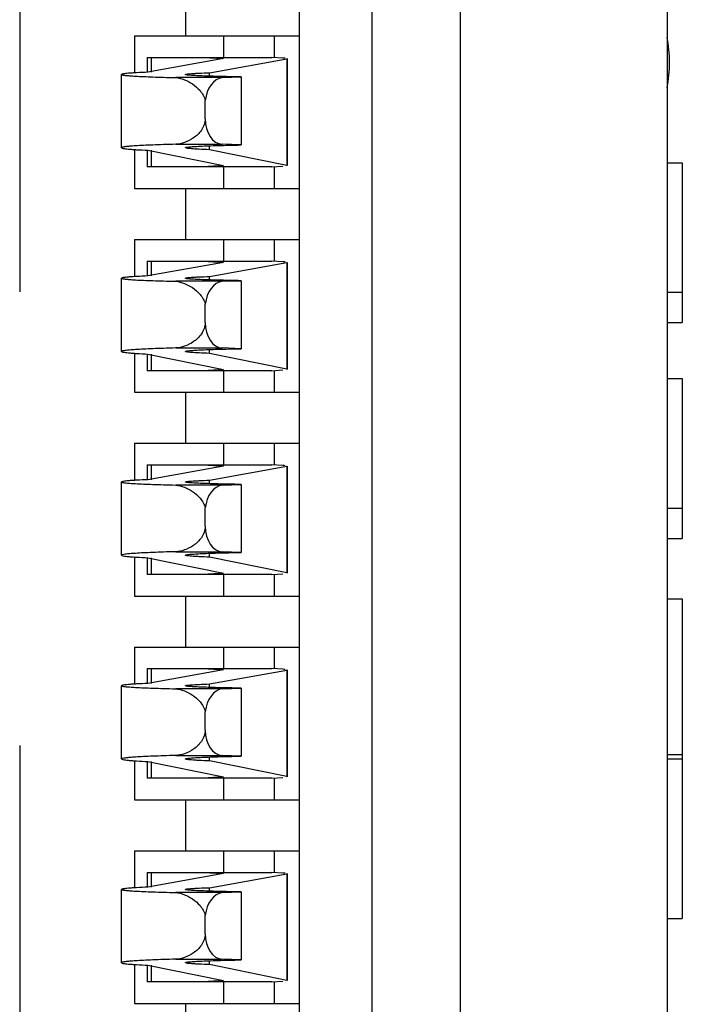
# Model space of a CAD drawing. Header units: inches. Extents: x 0 to 34, y 0 to 22.
# Tile 13 of 51: x 11.65 to 11.855, y 11.316 to 11.62. Entities that reach past the tile are written whole.
import ezdxf

# ---------------------------------------------------------------- set-up
doc = ezdxf.new("R2010")
doc.units = ezdxf.units.IN
doc.header["$LTSCALE"] = 1.87
doc.header["$MEASUREMENT"] = 0
doc.linetypes.add('CENTER', pattern=[0.6, 0.375, -0.075, 0.075, -0.075])
doc.layers.get('0').update_dxf_attribs({"linetype": 'CONTINUOUS'})
doc.layers.add('02___PRT_ALL_AXES', color=7, linetype='CONTINUOUS')
doc.layers.add('DATUMCURVES', color=7, linetype='CONTINUOUS')

msp = doc.modelspace()

# ---------------------------------------------------------------- linework, layer by layer
at = {"color": 7, "linetype": 'CONTINUOUS'}
for p, q in [((11.7369310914, 10.6920990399), (11.7369313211, 13.0582407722)), ((11.7592473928, 13.0582407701), (11.7592471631, 10.6920990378)), ((11.7866381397, 10.6920990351), (11.7866383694, 13.0582407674)), ((11.8504572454, 11.6341769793), (11.8504572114, 11.2838313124)), ((11.7016385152, 11.6310754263), (11.7016385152, 11.6153273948)), ((11.6858904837, 11.6153273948), (11.6858904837, 11.603852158)), ((11.6858904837, 11.6153273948), (11.7369311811, 11.6153273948)), ((11.7134495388, 11.6153273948), (11.7134495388, 11.6086344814)), ((11.7291975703, 11.6086344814), (11.7291975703, 11.6153273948)), ((11.6898274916, 11.6086344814), (11.6898274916, 11.6040582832)), ((11.6898274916, 11.6086344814), (11.7283603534, 11.6086344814)), ((11.7134495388, 11.6082683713), (11.6900946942, 11.6040582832)), ((11.6912288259, 11.6040582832), (11.6912288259, 11.6086344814)), ((11.707166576, 11.6086344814), (11.7134495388, 11.6082683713)), ((11.7090490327, 11.6038971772), (11.7329729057, 11.6082098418)), ((11.7317332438, 11.6084379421), (11.7283603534, 11.6086344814)), ((11.7329729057, 11.6082098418), (11.7329729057, 11.5752545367)), ((11.7331345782, 11.6082683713), (11.7331345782, 11.5751886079)), ((11.6819534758, 11.5807144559), (11.6819534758, 11.6033627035)), ((11.7129985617, 11.6024060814), (11.6986511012, 11.6024060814)), ((11.7090490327, 11.6028356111), (11.7090490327, 11.6038971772)), ((11.7129985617, 11.6024060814), (11.7188553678, 11.6026061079)), ((11.7188553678, 11.6026061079), (11.7188553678, 11.5815667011)), ((11.7077787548, 11.5896633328), (11.7077787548, 11.5953221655)), ((11.6986511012, 11.5817920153), (11.7129985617, 11.5817920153)), ((11.7090490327, 11.5801124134), (11.7090490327, 11.5813081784)), ((11.7188553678, 11.5815667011), (11.7129985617, 11.5817920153)), ((11.6858904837, 11.5801631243), (11.6858904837, 11.5680833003)), ((11.6898274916, 11.5799309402), (11.6898274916, 11.5747762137)), ((11.6900946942, 11.5799309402), (11.7134495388, 11.5751886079)), ((11.6912288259, 11.5747762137), (11.6912288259, 11.5799309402)), ((11.7329729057, 11.5752545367), (11.7090490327, 11.5801124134)), ((11.7283603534, 11.5747762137), (11.6898274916, 11.5747762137)), ((11.7134495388, 11.5751886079), (11.707166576, 11.5747762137)), ((11.7134495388, 11.5747762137), (11.7134495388, 11.5680833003)), ((11.7283603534, 11.5747762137), (11.7317332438, 11.5749975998)), ((11.7291975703, 11.5680833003), (11.7291975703, 11.5747762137)), ((11.8504572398, 11.576089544), (11.8551818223, 11.576089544)), ((11.8551818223, 11.576089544), (11.8551818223, 11.5266771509)), ((11.6858904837, 11.5680833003), (11.7369311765, 11.5680833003)), ((11.7016385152, 11.5680833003), (11.7016385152, 11.5523352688)), ((11.6858904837, 11.5523352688), (11.6858904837, 11.5408600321)), ((11.6858904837, 11.5523352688), (11.7369311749, 11.5523352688)), ((11.7134495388, 11.5523352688), (11.7134495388, 11.5456423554)), ((11.7291975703, 11.5456423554), (11.7291975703, 11.5523352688)), ((11.6898274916, 11.5456423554), (11.6898274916, 11.5410661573)), ((11.6898274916, 11.5456423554), (11.7283603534, 11.5456423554)), ((11.7134495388, 11.5452762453), (11.6900946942, 11.5410661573)), ((11.6912288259, 11.5410661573), (11.6912288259, 11.5456423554)), ((11.707166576, 11.5456423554), (11.7134495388, 11.5452762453)), ((11.7090490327, 11.5409050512), (11.7329729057, 11.5452177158)), ((11.7317332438, 11.5454458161), (11.7283603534, 11.5456423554)), ((11.7329729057, 11.5452177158), (11.7329729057, 11.5122624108)), ((11.7331345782, 11.5452762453), (11.7331345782, 11.5121964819)), ((11.7090490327, 11.5398434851), (11.7090490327, 11.5409050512)), ((11.6819534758, 11.5177223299), (11.6819534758, 11.5403705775)), ((11.7129985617, 11.5394139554), (11.6986511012, 11.5394139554)), ((11.7129985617, 11.5394139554), (11.7188553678, 11.539613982)), ((11.7188553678, 11.539613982), (11.7188553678, 11.5185745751)), ((11.8504572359, 11.5360254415), (11.8551818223, 11.5360254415)), ((11.7077787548, 11.5266712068), (11.7077787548, 11.5323300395)), ((11.850457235, 11.5266771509), (11.8551818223, 11.5266771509)), ((11.6858904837, 11.5171709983), (11.6858904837, 11.5050911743)), ((11.6898274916, 11.5169388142), (11.6898274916, 11.5117840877)), ((11.6900946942, 11.5169388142), (11.7134495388, 11.5121964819)), ((11.6912288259, 11.5117840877), (11.6912288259, 11.5169388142)), ((11.6986511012, 11.5187998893), (11.7129985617, 11.5187998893)), ((11.7090490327, 11.5171202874), (11.7090490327, 11.5183160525)), ((11.7329729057, 11.5122624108), (11.7090490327, 11.5171202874)), ((11.7188553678, 11.5185745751), (11.7129985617, 11.5187998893)), ((11.7283603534, 11.5117840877), (11.6898274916, 11.5117840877)), ((11.7134495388, 11.5121964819), (11.707166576, 11.5117840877)), ((11.7134495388, 11.5117840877), (11.7134495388, 11.5050911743)), ((11.7283603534, 11.5117840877), (11.7317332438, 11.5120054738)), ((11.7291975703, 11.5050911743), (11.7291975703, 11.5117840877)), ((11.8504572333, 11.5093160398), (11.8551818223, 11.5093160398)), ((11.8551818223, 11.5093160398), (11.8551818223, 11.4599036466)), ((11.6858904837, 11.5050911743), (11.7369311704, 11.5050911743)), ((11.7016385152, 11.5050911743), (11.7016385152, 11.4893431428)), ((11.6858904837, 11.4893431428), (11.6858904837, 11.4778679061)), ((11.6858904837, 11.4893431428), (11.7369311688, 11.4893431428)), ((11.7134495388, 11.4893431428), (11.7134495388, 11.4826502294)), ((11.7291975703, 11.4826502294), (11.7291975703, 11.4893431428)), ((11.6898274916, 11.4826502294), (11.6898274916, 11.4780740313)), ((11.6898274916, 11.4826502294), (11.7283603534, 11.4826502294)), ((11.7134495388, 11.4822841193), (11.6900946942, 11.4780740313)), ((11.6912288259, 11.4780740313), (11.6912288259, 11.4826502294)), ((11.707166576, 11.4826502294), (11.7134495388, 11.4822841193)), ((11.7090490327, 11.4779129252), (11.7329729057, 11.4822255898)), ((11.7317332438, 11.4824536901), (11.7283603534, 11.4826502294)), ((11.7329729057, 11.4822255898), (11.7329729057, 11.4492702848)), ((11.7331345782, 11.4822841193), (11.7331345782, 11.4492043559)), ((11.6819534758, 11.4547302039), (11.6819534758, 11.4773784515)), ((11.7090490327, 11.4768513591), (11.7090490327, 11.4779129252)), ((11.7129985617, 11.4764218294), (11.6986511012, 11.4764218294)), ((11.7129985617, 11.4764218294), (11.7188553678, 11.476621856)), ((11.7188553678, 11.476621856), (11.7188553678, 11.4555824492)), ((11.7077787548, 11.4636790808), (11.7077787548, 11.4693379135)), ((11.8504572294, 11.4692519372), (11.8551818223, 11.4692519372)), ((11.8504572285, 11.4599036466), (11.8551818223, 11.4599036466)), ((11.6986511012, 11.4558077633), (11.7129985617, 11.4558077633)), ((11.7188553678, 11.4555824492), (11.7129985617, 11.4558077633)), ((11.6858904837, 11.4541788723), (11.6858904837, 11.4420990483)), ((11.6898274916, 11.4539466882), (11.6898274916, 11.4487919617)), ((11.6900946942, 11.4539466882), (11.7134495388, 11.4492043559)), ((11.6912288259, 11.4487919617), (11.6912288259, 11.4539466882)), ((11.7090490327, 11.4541281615), (11.7090490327, 11.4553239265)), ((11.7329729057, 11.4492702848), (11.7090490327, 11.4541281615)), ((11.7283603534, 11.4487919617), (11.6898274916, 11.4487919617)), ((11.7134495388, 11.4492043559), (11.707166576, 11.4487919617)), ((11.7134495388, 11.4487919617), (11.7134495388, 11.4420990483)), ((11.7283603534, 11.4487919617), (11.7317332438, 11.4490133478)), ((11.7291975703, 11.4420990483), (11.7291975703, 11.4487919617)), ((11.6858904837, 11.4420990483), (11.7369311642, 11.4420990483)), ((11.7016385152, 11.4420990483), (11.7016385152, 11.4263510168)), ((11.8504572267, 11.4412070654), (11.8551818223, 11.4412070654)), ((11.8551818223, 11.4412070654), (11.8551818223, 11.3423822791)), ((11.6858904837, 11.4263510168), (11.6858904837, 11.4148757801)), ((11.6858904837, 11.4263510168), (11.7369311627, 11.4263510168)), ((11.7134495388, 11.4263510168), (11.7134495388, 11.4196581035)), ((11.7291975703, 11.4196581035), (11.7291975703, 11.4263510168)), ((11.6898274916, 11.4196581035), (11.6898274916, 11.4150819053)), ((11.6898274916, 11.4196581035), (11.7283603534, 11.4196581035)), ((11.7134495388, 11.4192919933), (11.6900946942, 11.4150819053)), ((11.6912288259, 11.4150819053), (11.6912288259, 11.4196581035)), ((11.707166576, 11.4196581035), (11.7134495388, 11.4192919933)), ((11.7090490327, 11.4149207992), (11.7329729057, 11.4192334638)), ((11.7317332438, 11.4194615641), (11.7283603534, 11.4196581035)), ((11.7329729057, 11.4192334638), (11.7329729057, 11.3862781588)), ((11.7331345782, 11.4192919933), (11.7331345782, 11.3862122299)), ((11.6819534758, 11.391738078), (11.6819534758, 11.4143863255)), ((11.7129985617, 11.4134297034), (11.6986511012, 11.4134297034)), ((11.7090490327, 11.4138592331), (11.7090490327, 11.4149207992)), ((11.7129985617, 11.4134297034), (11.7188553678, 11.41362973)), ((11.7188553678, 11.41362973), (11.7188553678, 11.3925903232)), ((11.7077787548, 11.4006869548), (11.7077787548, 11.4063457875)), ((11.6986511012, 11.3928156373), (11.7129985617, 11.3928156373)), ((11.7090490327, 11.3911360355), (11.7090490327, 11.3923318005)), ((11.7188553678, 11.3925903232), (11.7129985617, 11.3928156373)), ((11.850457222, 11.3931301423), (11.8551818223, 11.3931301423)), ((11.8504572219, 11.3917946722), (11.8551818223, 11.3917946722)), ((11.6858904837, 11.3911867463), (11.6858904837, 11.3791069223)), ((11.6898274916, 11.3909545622), (11.6898274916, 11.3857998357)), ((11.6900946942, 11.3909545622), (11.7134495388, 11.3862122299)), ((11.6912288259, 11.3857998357), (11.6912288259, 11.3909545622)), ((11.7329729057, 11.3862781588), (11.7090490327, 11.3911360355)), ((11.7283603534, 11.3857998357), (11.6898274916, 11.3857998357)), ((11.7134495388, 11.3862122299), (11.707166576, 11.3857998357)), ((11.7134495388, 11.3857998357), (11.7134495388, 11.3791069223)), ((11.7283603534, 11.3857998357), (11.7317332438, 11.3860212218)), ((11.7291975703, 11.3791069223), (11.7291975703, 11.3857998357)), ((11.6858904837, 11.3791069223), (11.7369311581, 11.3791069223)), ((11.7016385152, 11.3791069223), (11.7016385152, 11.3633588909)), ((11.6858904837, 11.3633588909), (11.6858904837, 11.3518836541)), ((11.6858904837, 11.3633588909), (11.7369311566, 11.3633588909)), ((11.7134495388, 11.3633588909), (11.7134495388, 11.3566659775)), ((11.7291975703, 11.3566659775), (11.7291975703, 11.3633588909)), ((11.6898274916, 11.3566659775), (11.6898274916, 11.3520897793)), ((11.6898274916, 11.3566659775), (11.7283603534, 11.3566659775)), ((11.7134495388, 11.3562998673), (11.6900946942, 11.3520897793)), ((11.6912288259, 11.3520897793), (11.6912288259, 11.3566659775)), ((11.707166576, 11.3566659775), (11.7134495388, 11.3562998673)), ((11.7090490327, 11.3519286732), (11.7329729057, 11.3562413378)), ((11.7317332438, 11.3564694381), (11.7283603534, 11.3566659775)), ((11.7329729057, 11.3562413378), (11.7329729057, 11.3232860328)), ((11.7331345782, 11.3562998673), (11.7331345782, 11.323220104)), ((11.7090490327, 11.3508671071), (11.7090490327, 11.3519286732)), ((11.6819534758, 11.328745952), (11.6819534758, 11.3513941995)), ((11.7129985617, 11.3504375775), (11.6986511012, 11.3504375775)), ((11.7129985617, 11.3504375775), (11.7188553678, 11.350637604)), ((11.7188553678, 11.350637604), (11.7188553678, 11.3295981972)), ((11.7077787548, 11.3376948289), (11.7077787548, 11.3433536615)), ((11.8504572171, 11.3423822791), (11.8551818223, 11.3423822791)), ((11.6858904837, 11.3281946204), (11.6858904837, 11.3161147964)), ((11.6898274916, 11.3279624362), (11.6898274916, 11.3228077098)), ((11.6900946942, 11.3279624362), (11.7134495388, 11.323220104)), ((11.6912288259, 11.3228077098), (11.6912288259, 11.3279624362)), ((11.6986511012, 11.3298235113), (11.7129985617, 11.3298235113)), ((11.7090490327, 11.3281439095), (11.7090490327, 11.3293396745)), ((11.7329729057, 11.3232860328), (11.7090490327, 11.3281439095)), ((11.7188553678, 11.3295981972), (11.7129985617, 11.3298235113)), ((11.7283603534, 11.3228077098), (11.6898274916, 11.3228077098)), ((11.7134495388, 11.323220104), (11.707166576, 11.3228077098)), ((11.7134495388, 11.3228077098), (11.7134495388, 11.3161147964)), ((11.7283603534, 11.3228077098), (11.7317332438, 11.3230290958)), ((11.7291975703, 11.3161147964), (11.7291975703, 11.3228077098)), ((11.6858904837, 11.3161147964), (11.736931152, 11.3161147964)), ((11.7016385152, 11.3161147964), (11.7016385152, 11.3003667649))]:
    msp.add_line(p, q, dxfattribs=at)
for centre, major_axis, ratio, start_param, end_param in [((11.7134495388, 11.6082683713), (0.0196850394, 0), 0.0232470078, 0.2530681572, 0.3796019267), ((11.7134495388, 11.6082683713), (0.0196850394, 0), 0.0232470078, -0.1282515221, 0), ((11.713546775, 11.5938415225), (0, 0.0086023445), 0.680675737, 0.0937624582, 1.3978140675), ((11.7131384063, 11.5896633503), (0, 0.0078740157), 0.680675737, -4.7123867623, -3.1676877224), ((11.7134495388, 11.5751886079), (0.0196850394, -0), 0.0261859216, 0, 0.1282515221), ((11.7134495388, 11.5452762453), (0.0196850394, -0), 0.0232470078, 0.2530681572, 0.3796019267), ((11.7134495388, 11.5452762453), (0.0196850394, -0), 0.0232470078, -0.1282515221, 0), ((11.713546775, 11.5308493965), (-0, 0.0086023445), 0.680675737, 0.0937624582, 1.3978140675), ((11.7131384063, 11.5266712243), (0, 0.0078740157), 0.680675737, -4.7123867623, -3.1676877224), ((11.7134495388, 11.5121964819), (0.0196850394, 0), 0.0261859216, -0, 0.1282515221), ((11.7134495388, 11.4822841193), (0.0196850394, 0), 0.0232470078, 0.2530681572, 0.3796019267), ((11.7134495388, 11.4822841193), (0.0196850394, 0), 0.0232470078, -0.1282515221, 0), ((11.713546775, 11.4678572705), (0, 0.0086023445), 0.680675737, 0.0937624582, 1.3978140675), ((11.7131384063, 11.4636790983), (0, 0.0078740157), 0.680675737, -4.7123867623, -3.1676877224), ((11.7134495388, 11.4492043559), (0.0196850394, 0), 0.0261859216, 0, 0.1282515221), ((11.7134495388, 11.4192919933), (0.0196850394, -0), 0.0232470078, 0.2530681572, 0.3796019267), ((11.7134495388, 11.4192919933), (0.0196850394, -0), 0.0232470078, -0.1282515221, 0), ((11.713546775, 11.4048651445), (0, 0.0086023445), 0.680675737, 0.0937624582, 1.3978140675), ((11.7131384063, 11.4006869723), (0, 0.0078740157), 0.680675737, -4.7123867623, -3.1676877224), ((11.7134495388, 11.3862122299), (0.0196850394, -0), 0.0261859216, 0, 0.1282515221), ((11.7134495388, 11.3562998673), (0.0196850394, -0), 0.0232470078, 0.2530681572, 0.3796019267), ((11.7134495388, 11.3562998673), (0.0196850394, 0), 0.0232470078, -0.1282515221, 0), ((11.713546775, 11.3418730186), (0, 0.0086023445), 0.680675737, 0.0937624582, 1.3978140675), ((11.7131384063, 11.3376948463), (0, 0.0078740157), 0.680675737, -4.7123867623, -3.1676877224), ((11.7134495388, 11.323220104), (0.0196850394, 0), 0.0261859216, 0, 0.1282515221)]:
    msp.add_ellipse(centre, major_axis=major_axis, ratio=ratio, start_param=start_param, end_param=end_param, dxfattribs=at)
for points, knots in [([(11.6900946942, 11.6040582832), (11.6889231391, 11.60401194), (11.6872829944, 11.6039393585), (11.685262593, 11.6038188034), (11.6841038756, 11.6037334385), (11.6832149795, 11.6036491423), (11.6825347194, 11.6035628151), (11.6821947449, 11.603488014), (11.6819534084, 11.603415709), (11.6819534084, 11.6033627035)], [0, 0, 0, 0, 0.4289241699, 0.6001500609, 0.7413435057, 0.852017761, 0.9317833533, 0.9806090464, 1, 1, 1, 1]), ([(11.6819534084, 11.6033627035), (11.6819534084, 11.6033309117), (11.6820697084, 11.6032691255), (11.6822632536, 11.6032200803), (11.6826168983, 11.6031534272), (11.6833357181, 11.6030612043), (11.6845794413, 11.6029510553), (11.6864542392, 11.6028318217), (11.6888393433, 11.6027149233), (11.6917082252, 11.6026032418), (11.6950332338, 11.6024978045), (11.6973984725, 11.6024360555), (11.6986511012, 11.6024060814)], [0, 0, 0, 0, 0.0056893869, 0.0185889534, 0.0393694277, 0.0681087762, 0.1493941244, 0.261920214, 0.4046863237, 0.5765744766, 0.775767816, 1, 1, 1, 1]), ([(11.6986511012, 11.6024060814), (11.7004776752, 11.6022292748), (11.7032683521, 11.6010401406), (11.7063765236, 11.598439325), (11.7074934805, 11.5964334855), (11.7077787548, 11.5953221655)], [0, 0, 0, 0, 0.4547908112, 0.7156550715, 1, 1, 1, 1]), ([(11.7016383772, 11.6033627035), (11.7016383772, 11.6034091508), (11.7018676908, 11.6034563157), (11.7021692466, 11.6035221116), (11.7027970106, 11.6035849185), (11.7036077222, 11.603651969), (11.7046660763, 11.6037168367), (11.7065006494, 11.6038087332), (11.7079882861, 11.6038628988), (11.7090490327, 11.6038971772)], [0, 0, 0, 0, 0.0187030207, 0.0676749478, 0.1479436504, 0.2592811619, 0.4010829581, 0.5726446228, 1, 1, 1, 1]), ([(11.7188553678, 11.6026061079), (11.7175962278, 11.6026260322), (11.7152015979, 11.6026686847), (11.7118156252, 11.6027454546), (11.7088589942, 11.6028306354), (11.7063772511, 11.6029228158), (11.7044138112, 11.6030196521), (11.7031019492, 11.6031096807), (11.7023449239, 11.6031875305), (11.7019654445, 11.6032415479), (11.7017713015, 11.6032853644), (11.7016383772, 11.6033320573), (11.7016383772, 11.6033627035)], [0, 0, 0, 0, 0.2188723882, 0.4162699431, 0.5886218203, 0.733036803, 0.8476778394, 0.9308664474, 0.9603198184, 0.9815897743, 0.9946735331, 1, 1, 1, 1]), ([(11.7077787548, 11.5896633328), (11.7077787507, 11.5884183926), (11.7068570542, 11.5860331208), (11.7043194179, 11.5836901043), (11.7015500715, 11.5822321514), (11.6995885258, 11.5818172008), (11.6986511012, 11.5817920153)], [0, 0, 0, 0, 0.2865784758, 0.547265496, 0.784132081, 1, 1, 1, 1]), ([(11.6986511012, 11.5817920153), (11.6973984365, 11.5817582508), (11.6950330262, 11.5816886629), (11.6917083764, 11.5815700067), (11.6888382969, 11.5814438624), (11.6864563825, 11.5813131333), (11.6845728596, 11.5811763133), (11.6832322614, 11.5810463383), (11.6824104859, 11.5809156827), (11.6820645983, 11.5808193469), (11.6819533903, 11.5807482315), (11.6819533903, 11.5807144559)], [0, 0, 0, 0, 0.2240406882, 0.4230699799, 0.594828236, 0.7375050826, 0.8499893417, 0.9312939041, 0.9809141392, 0.9939613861, 1, 1, 1, 1]), ([(11.6819533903, 11.5807144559), (11.6819533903, 11.5806591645), (11.6821874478, 11.580570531), (11.6825368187, 11.5804912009), (11.683213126, 11.5803909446), (11.6841041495, 11.5802972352), (11.6852622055, 11.5802005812), (11.687282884, 11.5800650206), (11.6889230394, 11.5799831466), (11.6900946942, 11.5799309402)], [0, 0, 0, 0, 0.0201901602, 0.0692610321, 0.1490821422, 0.2596954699, 0.4007378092, 0.5717349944, 1, 1, 1, 1]), ([(11.7016383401, 11.580714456), (11.7016383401, 11.5807465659), (11.7017668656, 11.5808026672), (11.7019665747, 11.5808499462), (11.702343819, 11.5809121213), (11.7031022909, 11.5809990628), (11.7044131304, 11.5811010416), (11.7063772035, 11.5812098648), (11.7088588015, 11.5813138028), (11.7118155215, 11.5814097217), (11.7152015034, 11.5814962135), (11.7175961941, 11.5815442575), (11.7188553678, 11.5815667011)], [0, 0, 0, 0, 0.0055772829, 0.0187579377, 0.0400784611, 0.0695584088, 0.1527548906, 0.2673624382, 0.4117119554, 0.5839713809, 0.7812554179, 1, 1, 1, 1]), ([(11.7090490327, 11.5801124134), (11.7079882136, 11.5801510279), (11.7065005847, 11.5802121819), (11.7046657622, 11.5803153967), (11.7036079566, 11.5803890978), (11.7027955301, 11.5804630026), (11.7021710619, 11.5805375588), (11.7018620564, 11.5806051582), (11.7016383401, 11.5806664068), (11.7016383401, 11.5807144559)], [0, 0, 0, 0, 0.4268603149, 0.5982480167, 0.7399332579, 0.8512211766, 0.9315270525, 0.980678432, 1, 1, 1, 1]), ([(11.6900946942, 11.5410661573), (11.6889231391, 11.541019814), (11.6872829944, 11.5409472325), (11.685262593, 11.5408266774), (11.6841038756, 11.5407413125), (11.6832149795, 11.5406570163), (11.6825347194, 11.5405706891), (11.6821947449, 11.540495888), (11.6819534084, 11.540423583), (11.6819534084, 11.5403705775)], [0, 0, 0, 0, 0.4289241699, 0.6001500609, 0.7413435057, 0.852017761, 0.9317833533, 0.9806090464, 1, 1, 1, 1]), ([(11.7016383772, 11.5403705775), (11.7016383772, 11.5404170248), (11.7018676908, 11.5404641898), (11.7021692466, 11.5405299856), (11.7027970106, 11.5405927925), (11.7036077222, 11.5406598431), (11.7046660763, 11.5407247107), (11.7065006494, 11.5408166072), (11.7079882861, 11.5408707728), (11.7090490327, 11.5409050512)], [0, 0, 0, 0, 0.0187030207, 0.0676749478, 0.1479436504, 0.2592811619, 0.4010829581, 0.5726446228, 1, 1, 1, 1]), ([(11.6819534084, 11.5403705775), (11.6819534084, 11.5403387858), (11.6820697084, 11.5402769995), (11.6822632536, 11.5402279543), (11.6826168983, 11.5401613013), (11.6833357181, 11.5400690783), (11.6845794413, 11.5399589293), (11.6864542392, 11.5398396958), (11.6888393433, 11.5397227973), (11.6917082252, 11.5396111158), (11.6950332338, 11.5395056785), (11.6973984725, 11.5394439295), (11.6986511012, 11.5394139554)], [0, 0, 0, 0, 0.0056893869, 0.0185889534, 0.0393694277, 0.0681087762, 0.1493941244, 0.261920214, 0.4046863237, 0.5765744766, 0.775767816, 1, 1, 1, 1]), ([(11.6986511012, 11.5394139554), (11.7004776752, 11.5392371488), (11.7032683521, 11.5380480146), (11.7063765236, 11.535447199), (11.7074934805, 11.5334413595), (11.7077787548, 11.5323300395)], [0, 0, 0, 0, 0.4547908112, 0.7156550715, 1, 1, 1, 1]), ([(11.7188553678, 11.539613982), (11.7175962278, 11.5396339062), (11.7152015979, 11.5396765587), (11.7118156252, 11.5397533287), (11.7088589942, 11.5398385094), (11.7063772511, 11.5399306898), (11.7044138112, 11.5400275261), (11.7031019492, 11.5401175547), (11.7023449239, 11.5401954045), (11.7019654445, 11.5402494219), (11.7017713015, 11.5402932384), (11.7016383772, 11.5403399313), (11.7016383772, 11.5403705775)], [0, 0, 0, 0, 0.2188723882, 0.4162699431, 0.5886218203, 0.733036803, 0.8476778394, 0.9308664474, 0.9603198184, 0.9815897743, 0.9946735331, 1, 1, 1, 1]), ([(11.7077787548, 11.5266712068), (11.7077787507, 11.5254262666), (11.7068570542, 11.5230409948), (11.7043194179, 11.5206979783), (11.7015500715, 11.5192400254), (11.6995885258, 11.5188250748), (11.6986511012, 11.5187998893)], [0, 0, 0, 0, 0.2865784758, 0.547265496, 0.784132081, 1, 1, 1, 1]), ([(11.6986511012, 11.5187998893), (11.6973984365, 11.5187661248), (11.6950330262, 11.5186965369), (11.6917083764, 11.5185778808), (11.6888382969, 11.5184517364), (11.6864563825, 11.5183210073), (11.6845728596, 11.5181841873), (11.6832322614, 11.5180542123), (11.6824104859, 11.5179235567), (11.6820645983, 11.5178272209), (11.6819533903, 11.5177561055), (11.6819533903, 11.5177223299)], [0, 0, 0, 0, 0.2240406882, 0.4230699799, 0.594828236, 0.7375050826, 0.8499893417, 0.9312939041, 0.9809141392, 0.9939613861, 1, 1, 1, 1]), ([(11.6819533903, 11.5177223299), (11.6819533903, 11.5176670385), (11.6821874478, 11.517578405), (11.6825368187, 11.5174990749), (11.683213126, 11.5173988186), (11.6841041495, 11.5173051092), (11.6852622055, 11.5172084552), (11.687282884, 11.5170728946), (11.6889230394, 11.5169910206), (11.6900946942, 11.5169388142)], [0, 0, 0, 0, 0.0201901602, 0.0692610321, 0.1490821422, 0.2596954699, 0.4007378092, 0.5717349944, 1, 1, 1, 1]), ([(11.7016383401, 11.51772233), (11.7016383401, 11.5177544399), (11.7017668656, 11.5178105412), (11.7019665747, 11.5178578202), (11.702343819, 11.5179199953), (11.7031022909, 11.5180069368), (11.7044131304, 11.5181089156), (11.7063772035, 11.5182177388), (11.7088588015, 11.5183216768), (11.7118155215, 11.5184175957), (11.7152015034, 11.5185040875), (11.7175961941, 11.5185521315), (11.7188553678, 11.5185745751)], [0, 0, 0, 0, 0.0055772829, 0.0187579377, 0.0400784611, 0.0695584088, 0.1527548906, 0.2673624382, 0.4117119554, 0.5839713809, 0.7812554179, 1, 1, 1, 1]), ([(11.7090490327, 11.5171202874), (11.7079882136, 11.517158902), (11.7065005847, 11.5172200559), (11.7046657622, 11.5173232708), (11.7036079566, 11.5173969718), (11.7027955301, 11.5174708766), (11.7021710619, 11.5175454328), (11.7018620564, 11.5176130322), (11.7016383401, 11.5176742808), (11.7016383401, 11.5177223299)], [0, 0, 0, 0, 0.4268603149, 0.5982480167, 0.7399332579, 0.8512211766, 0.9315270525, 0.980678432, 1, 1, 1, 1]), ([(11.6900946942, 11.4780740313), (11.6889231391, 11.478027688), (11.6872829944, 11.4779551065), (11.685262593, 11.4778345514), (11.6841038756, 11.4777491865), (11.6832149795, 11.4776648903), (11.6825347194, 11.4775785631), (11.6821947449, 11.477503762), (11.6819534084, 11.477431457), (11.6819534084, 11.4773784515)], [0, 0, 0, 0, 0.4289241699, 0.6001500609, 0.7413435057, 0.852017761, 0.9317833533, 0.9806090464, 1, 1, 1, 1]), ([(11.6819534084, 11.4773784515), (11.6819534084, 11.4773466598), (11.6820697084, 11.4772848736), (11.6822632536, 11.4772358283), (11.6826168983, 11.4771691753), (11.6833357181, 11.4770769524), (11.6845794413, 11.4769668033), (11.6864542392, 11.4768475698), (11.6888393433, 11.4767306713), (11.6917082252, 11.4766189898), (11.6950332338, 11.4765135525), (11.6973984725, 11.4764518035), (11.6986511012, 11.4764218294)], [0, 0, 0, 0, 0.0056893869, 0.0185889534, 0.0393694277, 0.0681087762, 0.1493941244, 0.261920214, 0.4046863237, 0.5765744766, 0.775767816, 1, 1, 1, 1]), ([(11.7016383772, 11.4773784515), (11.7016383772, 11.4774248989), (11.7018676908, 11.4774720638), (11.7021692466, 11.4775378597), (11.7027970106, 11.4776006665), (11.7036077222, 11.4776677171), (11.7046660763, 11.4777325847), (11.7065006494, 11.4778244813), (11.7079882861, 11.4778786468), (11.7090490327, 11.4779129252)], [0, 0, 0, 0, 0.0187030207, 0.0676749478, 0.1479436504, 0.2592811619, 0.4010829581, 0.5726446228, 1, 1, 1, 1]), ([(11.7188553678, 11.476621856), (11.7175962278, 11.4766417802), (11.7152015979, 11.4766844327), (11.7118156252, 11.4767612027), (11.7088589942, 11.4768463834), (11.7063772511, 11.4769385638), (11.7044138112, 11.4770354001), (11.7031019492, 11.4771254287), (11.7023449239, 11.4772032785), (11.7019654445, 11.4772572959), (11.7017713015, 11.4773011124), (11.7016383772, 11.4773478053), (11.7016383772, 11.4773784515)], [0, 0, 0, 0, 0.2188723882, 0.4162699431, 0.5886218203, 0.733036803, 0.8476778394, 0.9308664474, 0.9603198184, 0.9815897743, 0.9946735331, 1, 1, 1, 1]), ([(11.6986511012, 11.4764218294), (11.7004776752, 11.4762450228), (11.7032683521, 11.4750558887), (11.7063765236, 11.472455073), (11.7074934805, 11.4704492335), (11.7077787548, 11.4693379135)], [0, 0, 0, 0, 0.4547908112, 0.7156550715, 1, 1, 1, 1]), ([(11.7077787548, 11.4636790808), (11.7077787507, 11.4624341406), (11.7068570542, 11.4600488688), (11.7043194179, 11.4577058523), (11.7015500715, 11.4562478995), (11.6995885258, 11.4558329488), (11.6986511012, 11.4558077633)], [0, 0, 0, 0, 0.2865784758, 0.547265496, 0.784132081, 1, 1, 1, 1]), ([(11.6986511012, 11.4558077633), (11.6973984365, 11.4557739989), (11.6950330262, 11.4557044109), (11.6917083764, 11.4555857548), (11.6888382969, 11.4554596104), (11.6864563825, 11.4553288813), (11.6845728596, 11.4551920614), (11.6832322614, 11.4550620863), (11.6824104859, 11.4549314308), (11.6820645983, 11.4548350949), (11.6819533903, 11.4547639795), (11.6819533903, 11.4547302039)], [0, 0, 0, 0, 0.2240406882, 0.4230699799, 0.594828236, 0.7375050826, 0.8499893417, 0.9312939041, 0.9809141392, 0.9939613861, 1, 1, 1, 1]), ([(11.7016383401, 11.454730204), (11.7016383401, 11.454762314), (11.7017668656, 11.4548184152), (11.7019665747, 11.4548656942), (11.702343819, 11.4549278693), (11.7031022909, 11.4550148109), (11.7044131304, 11.4551167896), (11.7063772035, 11.4552256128), (11.7088588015, 11.4553295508), (11.7118155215, 11.4554254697), (11.7152015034, 11.4555119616), (11.7175961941, 11.4555600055), (11.7188553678, 11.4555824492)], [0, 0, 0, 0, 0.0055772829, 0.0187579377, 0.0400784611, 0.0695584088, 0.1527548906, 0.2673624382, 0.4117119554, 0.5839713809, 0.7812554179, 1, 1, 1, 1]), ([(11.6819533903, 11.4547302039), (11.6819533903, 11.4546749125), (11.6821874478, 11.454586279), (11.6825368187, 11.4545069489), (11.683213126, 11.4544066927), (11.6841041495, 11.4543129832), (11.6852622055, 11.4542163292), (11.687282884, 11.4540807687), (11.6889230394, 11.4539988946), (11.6900946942, 11.4539466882)], [0, 0, 0, 0, 0.0201901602, 0.0692610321, 0.1490821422, 0.2596954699, 0.4007378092, 0.5717349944, 1, 1, 1, 1]), ([(11.7090490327, 11.4541281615), (11.7079882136, 11.454166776), (11.7065005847, 11.4542279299), (11.7046657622, 11.4543311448), (11.7036079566, 11.4544048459), (11.7027955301, 11.4544787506), (11.7021710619, 11.4545533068), (11.7018620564, 11.4546209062), (11.7016383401, 11.4546821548), (11.7016383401, 11.4547302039)], [0, 0, 0, 0, 0.4268603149, 0.5982480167, 0.7399332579, 0.8512211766, 0.9315270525, 0.980678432, 1, 1, 1, 1]), ([(11.6900946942, 11.4150819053), (11.6889231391, 11.4150355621), (11.6872829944, 11.4149629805), (11.685262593, 11.4148424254), (11.6841038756, 11.4147570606), (11.6832149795, 11.4146727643), (11.6825347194, 11.4145864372), (11.6821947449, 11.414511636), (11.6819534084, 11.414439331), (11.6819534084, 11.4143863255)], [0, 0, 0, 0, 0.4289241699, 0.6001500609, 0.7413435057, 0.852017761, 0.9317833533, 0.9806090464, 1, 1, 1, 1]), ([(11.6819534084, 11.4143863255), (11.6819534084, 11.4143545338), (11.6820697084, 11.4142927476), (11.6822632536, 11.4142437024), (11.6826168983, 11.4141770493), (11.6833357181, 11.4140848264), (11.6845794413, 11.4139746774), (11.6864542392, 11.4138554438), (11.6888393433, 11.4137385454), (11.6917082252, 11.4136268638), (11.6950332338, 11.4135214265), (11.6973984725, 11.4134596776), (11.6986511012, 11.4134297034)], [0, 0, 0, 0, 0.0056893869, 0.0185889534, 0.0393694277, 0.0681087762, 0.1493941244, 0.261920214, 0.4046863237, 0.5765744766, 0.775767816, 1, 1, 1, 1]), ([(11.6986511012, 11.4134297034), (11.7004776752, 11.4132528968), (11.7032683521, 11.4120637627), (11.7063765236, 11.409462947), (11.7074934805, 11.4074571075), (11.7077787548, 11.4063457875)], [0, 0, 0, 0, 0.4547908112, 0.7156550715, 1, 1, 1, 1]), ([(11.7016383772, 11.4143863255), (11.7016383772, 11.4144327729), (11.7018676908, 11.4144799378), (11.7021692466, 11.4145457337), (11.7027970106, 11.4146085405), (11.7036077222, 11.4146755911), (11.7046660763, 11.4147404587), (11.7065006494, 11.4148323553), (11.7079882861, 11.4148865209), (11.7090490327, 11.4149207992)], [0, 0, 0, 0, 0.0187030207, 0.0676749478, 0.1479436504, 0.2592811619, 0.4010829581, 0.5726446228, 1, 1, 1, 1]), ([(11.7188553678, 11.41362973), (11.7175962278, 11.4136496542), (11.7152015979, 11.4136923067), (11.7118156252, 11.4137690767), (11.7088589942, 11.4138542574), (11.7063772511, 11.4139464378), (11.7044138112, 11.4140432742), (11.7031019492, 11.4141333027), (11.7023449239, 11.4142111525), (11.7019654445, 11.4142651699), (11.7017713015, 11.4143089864), (11.7016383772, 11.4143556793), (11.7016383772, 11.4143863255)], [0, 0, 0, 0, 0.2188723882, 0.4162699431, 0.5886218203, 0.733036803, 0.8476778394, 0.9308664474, 0.9603198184, 0.9815897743, 0.9946735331, 1, 1, 1, 1]), ([(11.7077787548, 11.4006869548), (11.7077787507, 11.3994420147), (11.7068570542, 11.3970567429), (11.7043194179, 11.3947137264), (11.7015500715, 11.3932557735), (11.6995885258, 11.3928408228), (11.6986511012, 11.3928156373)], [0, 0, 0, 0, 0.2865784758, 0.547265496, 0.784132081, 1, 1, 1, 1]), ([(11.6986511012, 11.3928156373), (11.6973984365, 11.3927818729), (11.6950330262, 11.3927122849), (11.6917083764, 11.3925936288), (11.6888382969, 11.3924674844), (11.6864563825, 11.3923367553), (11.6845728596, 11.3921999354), (11.6832322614, 11.3920699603), (11.6824104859, 11.3919393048), (11.6820645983, 11.3918429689), (11.6819533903, 11.3917718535), (11.6819533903, 11.391738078)], [0, 0, 0, 0, 0.2240406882, 0.4230699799, 0.594828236, 0.7375050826, 0.8499893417, 0.9312939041, 0.9809141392, 0.9939613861, 1, 1, 1, 1]), ([(11.6819533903, 11.391738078), (11.6819533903, 11.3916827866), (11.6821874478, 11.3915941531), (11.6825368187, 11.391514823), (11.683213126, 11.3914145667), (11.6841041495, 11.3913208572), (11.6852622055, 11.3912242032), (11.687282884, 11.3910886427), (11.6889230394, 11.3910067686), (11.6900946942, 11.3909545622)], [0, 0, 0, 0, 0.0201901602, 0.0692610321, 0.1490821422, 0.2596954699, 0.4007378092, 0.5717349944, 1, 1, 1, 1]), ([(11.7016383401, 11.391738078), (11.7016383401, 11.391770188), (11.7017668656, 11.3918262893), (11.7019665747, 11.3918735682), (11.702343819, 11.3919357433), (11.7031022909, 11.3920226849), (11.7044131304, 11.3921246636), (11.7063772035, 11.3922334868), (11.7088588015, 11.3923374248), (11.7118155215, 11.3924333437), (11.7152015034, 11.3925198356), (11.7175961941, 11.3925678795), (11.7188553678, 11.3925903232)], [0, 0, 0, 0, 0.0055772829, 0.0187579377, 0.0400784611, 0.0695584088, 0.1527548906, 0.2673624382, 0.4117119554, 0.5839713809, 0.7812554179, 1, 1, 1, 1]), ([(11.7090490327, 11.3911360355), (11.7079882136, 11.39117465), (11.7065005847, 11.3912358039), (11.7046657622, 11.3913390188), (11.7036079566, 11.3914127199), (11.7027955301, 11.3914866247), (11.7021710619, 11.3915611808), (11.7018620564, 11.3916287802), (11.7016383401, 11.3916900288), (11.7016383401, 11.391738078)], [0, 0, 0, 0, 0.4268603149, 0.5982480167, 0.7399332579, 0.8512211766, 0.9315270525, 0.980678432, 1, 1, 1, 1]), ([(11.6900946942, 11.3520897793), (11.6889231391, 11.3520434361), (11.6872829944, 11.3519708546), (11.685262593, 11.3518502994), (11.6841038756, 11.3517649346), (11.6832149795, 11.3516806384), (11.6825347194, 11.3515943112), (11.6821947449, 11.35151951), (11.6819534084, 11.351447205), (11.6819534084, 11.3513941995)], [0, 0, 0, 0, 0.4289241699, 0.6001500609, 0.7413435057, 0.852017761, 0.9317833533, 0.9806090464, 1, 1, 1, 1]), ([(11.7016383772, 11.3513941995), (11.7016383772, 11.3514406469), (11.7018676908, 11.3514878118), (11.7021692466, 11.3515536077), (11.7027970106, 11.3516164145), (11.7036077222, 11.3516834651), (11.7046660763, 11.3517483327), (11.7065006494, 11.3518402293), (11.7079882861, 11.3518943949), (11.7090490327, 11.3519286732)], [0, 0, 0, 0, 0.0187030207, 0.0676749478, 0.1479436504, 0.2592811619, 0.4010829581, 0.5726446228, 1, 1, 1, 1]), ([(11.6819534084, 11.3513941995), (11.6819534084, 11.3513624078), (11.6820697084, 11.3513006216), (11.6822632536, 11.3512515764), (11.6826168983, 11.3511849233), (11.6833357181, 11.3510927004), (11.6845794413, 11.3509825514), (11.6864542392, 11.3508633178), (11.6888393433, 11.3507464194), (11.6917082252, 11.3506347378), (11.6950332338, 11.3505293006), (11.6973984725, 11.3504675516), (11.6986511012, 11.3504375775)], [0, 0, 0, 0, 0.0056893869, 0.0185889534, 0.0393694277, 0.0681087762, 0.1493941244, 0.261920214, 0.4046863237, 0.5765744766, 0.775767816, 1, 1, 1, 1]), ([(11.6986511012, 11.3504375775), (11.7004776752, 11.3502607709), (11.7032683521, 11.3490716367), (11.7063765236, 11.346470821), (11.7074934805, 11.3444649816), (11.7077787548, 11.3433536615)], [0, 0, 0, 0, 0.4547908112, 0.7156550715, 1, 1, 1, 1]), ([(11.7188553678, 11.350637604), (11.7175962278, 11.3506575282), (11.7152015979, 11.3507001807), (11.7118156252, 11.3507769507), (11.7088589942, 11.3508621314), (11.7063772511, 11.3509543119), (11.7044138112, 11.3510511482), (11.7031019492, 11.3511411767), (11.7023449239, 11.3512190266), (11.7019654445, 11.351273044), (11.7017713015, 11.3513168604), (11.7016383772, 11.3513635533), (11.7016383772, 11.3513941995)], [0, 0, 0, 0, 0.2188723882, 0.4162699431, 0.5886218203, 0.733036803, 0.8476778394, 0.9308664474, 0.9603198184, 0.9815897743, 0.9946735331, 1, 1, 1, 1]), ([(11.7077787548, 11.3376948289), (11.7077787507, 11.3364498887), (11.7068570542, 11.3340646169), (11.7043194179, 11.3317216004), (11.7015500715, 11.3302636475), (11.6995885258, 11.3298486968), (11.6986511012, 11.3298235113)], [0, 0, 0, 0, 0.2865784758, 0.547265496, 0.784132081, 1, 1, 1, 1]), ([(11.6986511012, 11.3298235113), (11.6973984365, 11.3297897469), (11.6950330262, 11.3297201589), (11.6917083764, 11.3296015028), (11.6888382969, 11.3294753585), (11.6864563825, 11.3293446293), (11.6845728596, 11.3292078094), (11.6832322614, 11.3290778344), (11.6824104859, 11.3289471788), (11.6820645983, 11.3288508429), (11.6819533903, 11.3287797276), (11.6819533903, 11.328745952)], [0, 0, 0, 0, 0.2240406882, 0.4230699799, 0.594828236, 0.7375050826, 0.8499893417, 0.9312939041, 0.9809141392, 0.9939613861, 1, 1, 1, 1]), ([(11.6819533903, 11.328745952), (11.6819533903, 11.3286906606), (11.6821874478, 11.3286020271), (11.6825368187, 11.328522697), (11.683213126, 11.3284224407), (11.6841041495, 11.3283287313), (11.6852622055, 11.3282320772), (11.687282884, 11.3280965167), (11.6889230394, 11.3280146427), (11.6900946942, 11.3279624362)], [0, 0, 0, 0, 0.0201901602, 0.0692610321, 0.1490821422, 0.2596954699, 0.4007378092, 0.5717349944, 1, 1, 1, 1]), ([(11.7016383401, 11.328745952), (11.7016383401, 11.328778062), (11.7017668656, 11.3288341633), (11.7019665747, 11.3288814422), (11.702343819, 11.3289436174), (11.7031022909, 11.3290305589), (11.7044131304, 11.3291325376), (11.7063772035, 11.3292413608), (11.7088588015, 11.3293452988), (11.7118155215, 11.3294412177), (11.7152015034, 11.3295277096), (11.7175961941, 11.3295757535), (11.7188553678, 11.3295981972)], [0, 0, 0, 0, 0.0055772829, 0.0187579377, 0.0400784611, 0.0695584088, 0.1527548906, 0.2673624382, 0.4117119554, 0.5839713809, 0.7812554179, 1, 1, 1, 1]), ([(11.7090490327, 11.3281439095), (11.7079882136, 11.328182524), (11.7065005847, 11.3282436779), (11.7046657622, 11.3283468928), (11.7036079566, 11.3284205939), (11.7027955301, 11.3284944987), (11.7021710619, 11.3285690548), (11.7018620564, 11.3286366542), (11.7016383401, 11.3286979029), (11.7016383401, 11.328745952)], [0, 0, 0, 0, 0.4268603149, 0.5982480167, 0.7399332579, 0.8512211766, 0.9315270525, 0.980678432, 1, 1, 1, 1])]:
    msp.add_open_spline(points, degree=3, knots=knots, dxfattribs=at)
at = {"layer": '02___PRT_ALL_AXES', "color": 7, "linetype": 'CENTER'}
msp.add_line((11.6504574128, 13.359421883), (11.6504574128, 10.5105220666), dxfattribs=at)
at = {"layer": 'DATUMCURVES', "color": 4, "linetype": 'CONTINUOUS'}
msp.add_arc((11.8118747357, 11.6070596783), 0.0393700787, 348.5684433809, 11.4315460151, dxfattribs=at)

doc.saveas('drawing.dxf')
